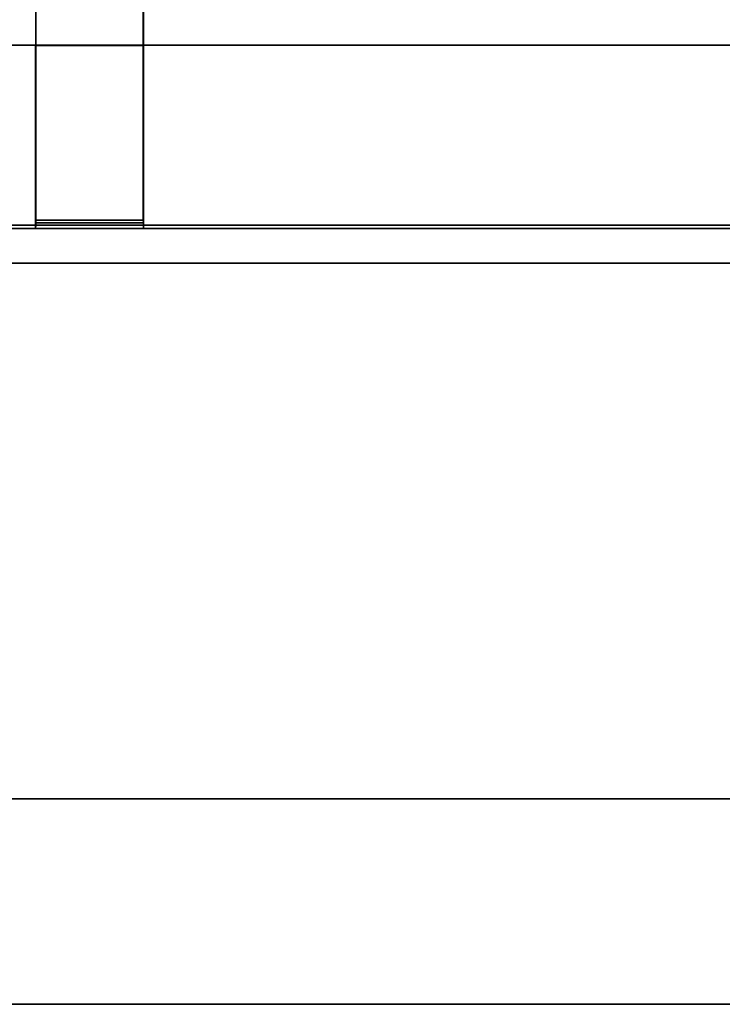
# Model space of a CAD drawing. Extents: x -17.9 to 18, y -14.2 to 13.3.
# Tile 6 of 61: x -11.5 to -8.9, y -13.3 to -9.7. Entities that reach past the tile are written whole.
import ezdxf

# ---------------------------------------------------------------- set-up
doc = ezdxf.new("R2010")
doc.units = 0
doc.layers.add('GRATE_-_1', color=250, linetype='CONTINUOUS')
doc.layers.add('RGM8058UC_-_BODY', color=252, linetype='CONTINUOUS')

msp = doc.modelspace()

# ---------------------------------------------------------------- linework, layer by layer
at = {"layer": 'GRATE_-_1'}
for points in [[(-11.0756, -6.5823, 8.0116), (-11.475, -6.5823, 8.0116), (-11.475, -9.7519, 7.9261), (-11.0756, -9.7519, 7.9261)], [(-11.4746, -9.7517, 8.3105), (-11.475, -9.7519, 7.9261), (-11.475, -6.5823, 8.0116), (-11.4746, -6.5823, 8.3105)], [(-11.0759, -9.7517, 8.3105), (-11.4746, -9.7517, 8.3105), (-11.4746, -6.5823, 8.3105), (-11.0759, -6.5823, 8.3105)], [(-11.0759, -6.5823, 8.3105), (-11.0756, -6.5823, 8.0116), (-11.0756, -9.7519, 7.9261), (-11.0759, -9.7517, 8.3105)], [(-11.4753, -9.7517, 7.573), (-16.2997, -9.7517, 7.573), (-15.8892, -9.7517, 7.101), (-11.4757, -9.7517, 7.101)], [(-16.2997, -10.4199, 7.573), (-16.2997, -9.7517, 7.573), (-11.4753, -9.7517, 7.573), (-11.4753, -10.4199, 7.573)], [(-15.8892, -9.7517, 7.101), (-15.8892, -10.432, 7.101), (-11.4757, -10.432, 7.101), (-11.4757, -9.7517, 7.101)], [(-11.0749, -10.432, 7.101), (-11.0749, -9.7517, 7.101), (-11.4757, -9.7517, 7.101), (-11.4757, -10.432, 7.101)], [(-11.0753, -9.7517, 7.573), (-11.4753, -9.7517, 7.573), (-11.4757, -9.7517, 7.101), (-11.0749, -9.7517, 7.101)], [(-11.0756, -9.7519, 7.9261), (-11.475, -9.7519, 7.9261), (-11.4753, -9.7517, 7.573), (-11.0753, -9.7517, 7.573)], [(-11.4753, -10.4199, 7.573), (-11.4753, -9.7517, 7.573), (-11.475, -9.7519, 7.9261), (-11.475, -10.4109, 7.9261)], [(-11.475, -10.4109, 7.9261), (-11.475, -9.7519, 7.9261), (-11.4746, -9.7517, 8.3105), (-11.4746, -10.4012, 8.3105)], [(-11.0759, -9.7517, 8.3105), (-11.0759, -10.4012, 8.3105), (-11.4746, -10.4012, 8.3105), (-11.4746, -9.7517, 8.3105)], [(-11.0756, -10.4109, 7.9261), (-11.0759, -10.4012, 8.3105), (-11.0759, -9.7517, 8.3105), (-11.0756, -9.7519, 7.9261)], [(-11.0753, -10.4199, 7.573), (-11.0756, -10.4109, 7.9261), (-11.0756, -9.7519, 7.9261), (-11.0753, -9.7517, 7.573)], [(-6.3403, -9.7517, 7.573), (-11.0753, -9.7517, 7.573), (-6.7508, -9.7517, 7.101), (-6.3403, -9.7517, 7.101)], [(-11.0753, -9.7517, 7.573), (-11.0749, -9.7517, 7.101), (-6.7508, -9.7517, 7.101)], [(-6.3403, -10.4199, 7.573), (-11.0753, -10.4199, 7.573), (-11.0753, -9.7517, 7.573), (-6.3403, -9.7517, 7.573)], [(-6.7508, -9.7517, 7.101), (-11.0749, -9.7517, 7.101), (-11.0749, -10.432, 7.101), (-6.7508, -10.432, 7.101)], [(-11.4753, -10.4199, 7.573), (-11.4757, -10.432, 7.101), (-15.8892, -10.432, 7.101), (-16.2997, -10.4199, 7.573)], [(-11.4757, -10.432, 7.101), (-11.4753, -10.4199, 7.573), (-11.0753, -10.4199, 7.573), (-11.0749, -10.432, 7.101)], [(-11.4753, -10.4199, 7.573), (-11.475, -10.4109, 7.9261), (-11.0756, -10.4109, 7.9261), (-11.0753, -10.4199, 7.573)], [(-11.475, -10.4109, 7.9261), (-11.4746, -10.4012, 8.3105), (-11.0759, -10.4012, 8.3105), (-11.0756, -10.4109, 7.9261)], [(-6.7508, -10.432, 7.101), (-11.0749, -10.432, 7.101), (-11.0753, -10.4199, 7.573), (-6.3403, -10.4199, 7.573)]]:
    msp.add_3dface(points, dxfattribs=at)
at = {"layer": 'RGM8058UC_-_BODY'}
for points in [[(-5.6867, 9.8603, 0.0396), (-17.0517, 9.8603, 0.0396), (-17.0517, -10.5613, 0.0396), (-5.6867, -10.5613, 0.0396)], [(-5.6867, -10.5613, 6.7511), (-17.0517, -10.5613, 6.7511), (-16.0517, -9.5613, 6.7511), (-5.6867, -9.5613, 6.7511)], [(-17.0517, -10.5613, 7.5263), (-5.6867, -10.5613, 7.5263), (-5.6867, -12.5511, 7.5263), (-17.0517, -12.5511, 7.5263)], [(-17.0517, -12.5511, 0.0396), (-5.6867, -12.5511, 0.0396), (-5.6867, -10.5613, 0.0396), (-17.0517, -10.5613, 0.0396)], [(-5.6867, -10.5613, 7.5263), (-17.0517, -10.5613, 7.5263), (-17.0517, -10.5613, 6.7511), (-5.6867, -10.5613, 6.7511)], [(-5.6867, -12.5511, 0.0396), (-17.0517, -12.5511, 0.0396), (-17.0517, -12.5511, 5.9875), (-5.6867, -12.5511, 5.9875)], [(-17.0517, -13.3138, 5.9875), (-5.6867, -13.3138, 5.9875), (-5.6867, -12.5511, 5.9875), (-17.0517, -12.5511, 5.9875)], [(-17.0517, -12.5511, 7.5263), (-5.6867, -12.5511, 7.5263), (-5.6867, -13.3138, 7.5263), (-17.0517, -13.3138, 7.5263)], [(-17.0517, -13.3138, 5.9875), (-17.0517, -13.3138, 7.5263), (-5.6867, -13.3138, 7.5263), (-5.6867, -13.3138, 5.9875)]]:
    msp.add_3dface(points, dxfattribs=at)

doc.saveas('drawing.dxf')
